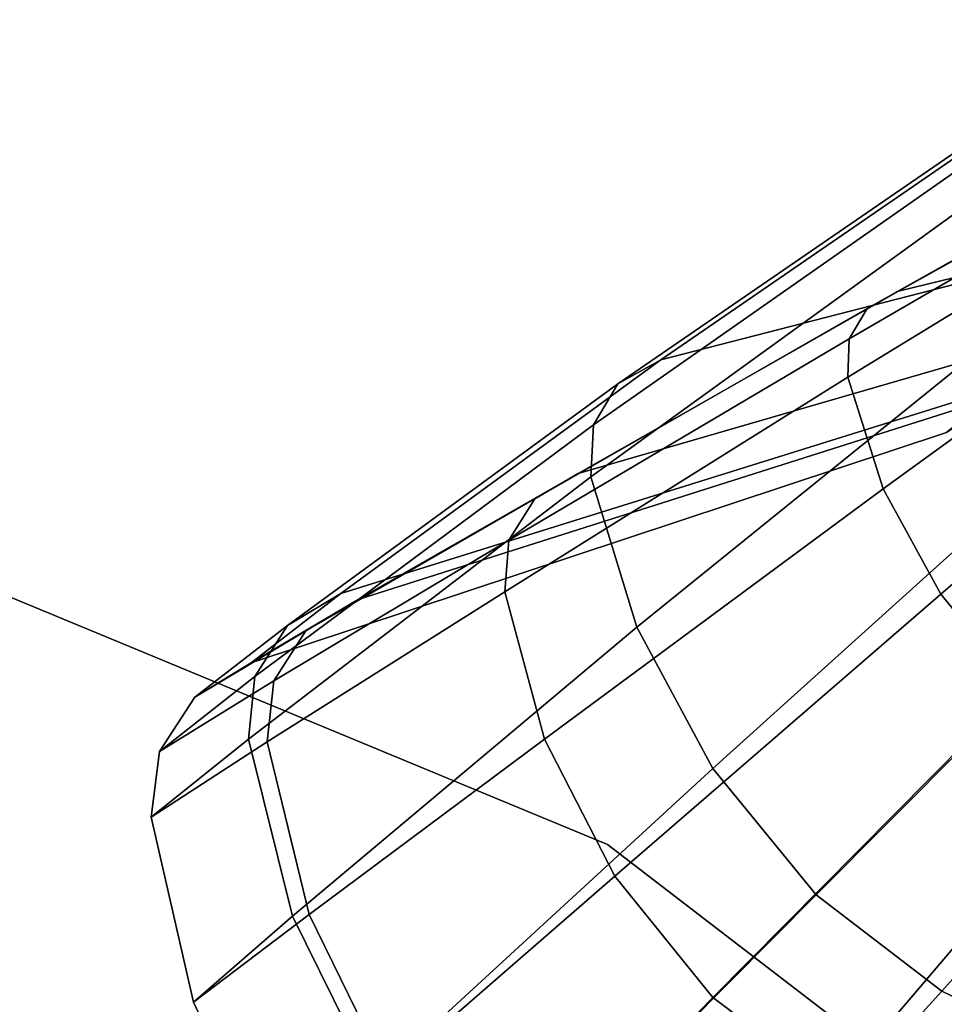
# Model space of a CAD drawing. Header units: millimetres. Extents: x -30782 to 40110, y 35885 to 73818.
# Tile 61 of 166: x -14282 to -14220, y 64569 to 64636. Entities that reach past the tile are written whole.
import ezdxf

# ---------------------------------------------------------------- set-up
doc = ezdxf.new("R2010")
doc.units = ezdxf.units.MM

# ---------------------------------------------------------------- blocks, each defined once
blk = doc.blocks.new('A$C1ED21673')
for points, invisible_edges in [([(2294.549, 511.576, -987.796), (2278.644, 508.742, -1000.562), (2250.919, 493.213, -968.322)], 12), ([(2294.549, 511.576, -987.796), (2250.919, 493.213, -968.322), (2277.871, 499.833, -952.329)], 1), ([(2234.856, 488.581, -735.863), (2265.143, 509.784, -688.871), (2267.189, 510.825, -690.82)], 1), ([(2271.393, 497.979, -755.979), (2234.856, 488.581, -735.863), (2267.189, 510.825, -690.82)], 12), ([(2234.856, 488.581, -735.863), (2231.951, 486.967, -733.883), (2265.143, 509.784, -688.871)], 12), ([(2231.951, 486.967, -733.883), (2264.059, 507.83, -686.953), (2265.143, 509.784, -688.871)], 1), ([(2278.644, 508.742, -1000.562), (2248.783, 492.045, -969.895), (2250.919, 493.213, -968.322)], 1), ([(2278.644, 508.742, -1000.562), (2277.412, 508.131, -1001.818), (2248.783, 492.045, -969.895)], 12), ([(2277.412, 508.131, -1001.818), (2247.577, 490.002, -971.443), (2248.783, 492.045, -969.895)], 1), ([(2277.412, 508.131, -1001.818), (2276.774, 506.955, -1003.054), (2247.577, 490.002, -971.443)], 12), ([(2230.287, 484.185, -731.937), (2264.109, 505.27, -685.368), (2264.059, 507.83, -686.953)], 1), ([(2231.951, 486.967, -733.883), (2230.287, 484.185, -731.937), (2264.059, 507.83, -686.953)], 12), ([(2276.774, 506.955, -1003.054), (2247.49, 487.403, -972.723), (2247.577, 490.002, -971.443)], 1), ([(2276.774, 506.955, -1003.054), (2276.831, 505.398, -1004.075), (2247.49, 487.403, -972.723)], 12), ([(2276.831, 505.398, -1004.075), (2249.869, 479.847, -975.189), (2247.49, 487.403, -972.723)], 1), ([(2276.831, 505.398, -1004.075), (2278.58, 500.76, -1006.044), (2249.869, 479.847, -975.189)], 12), ([(2230.125, 480.671, -730.327), (2266.852, 497.687, -682.313), (2264.109, 505.27, -685.368)], 1), ([(2230.287, 484.185, -731.937), (2230.125, 480.671, -730.327), (2264.109, 505.27, -685.368)], 12), ([(2278.58, 500.76, -1006.044), (2253.761, 472.739, -976.721), (2249.869, 479.847, -975.189)], 1), ([(2278.58, 500.76, -1006.044), (2281.217, 496.327, -1007.267), (2253.761, 472.739, -976.721)], 12), ([(2277.871, 499.833, -952.329), (2250.919, 493.213, -968.322), (2229.256, 480.886, -930.552)], 12), ([(2277.871, 499.833, -952.329), (2229.256, 480.886, -930.552), (2265.739, 491.478, -915.701)], 1), ([(2257.726, 486.672, -799.443), (2234.856, 488.581, -735.863), (2271.393, 497.979, -755.979)], 1), ([(2230.125, 480.671, -730.327), (2233.213, 470.499, -727.225), (2266.852, 497.687, -682.313)], 12), ([(2233.213, 470.499, -727.225), (2271.064, 490.468, -680.415), (2266.852, 497.687, -682.313)], 1), ([(2281.217, 496.327, -1007.267), (2259.02, 466.344, -977.262), (2253.761, 472.739, -976.721)], 1), ([(2250.919, 493.213, -968.322), (2226.324, 479.186, -932.014), (2229.256, 480.886, -930.552)], 1), ([(2250.919, 493.213, -968.322), (2248.783, 492.045, -969.895), (2226.324, 479.186, -932.014)], 12), ([(2248.783, 492.045, -969.895), (2224.579, 476.375, -933.451), (2226.324, 479.186, -932.014)], 1), ([(2248.783, 492.045, -969.895), (2247.577, 490.002, -971.443), (2224.579, 476.375, -933.451)], 12), ([(2265.739, 491.478, -915.701), (2214.387, 472.376, -888.399), (2257.881, 486.193, -878.235)], 1), ([(2265.739, 491.478, -915.701), (2229.256, 480.886, -930.552), (2214.387, 472.376, -888.399)], 12), ([(2247.577, 490.002, -971.443), (2224.295, 472.893, -934.639), (2224.579, 476.375, -933.451)], 1), ([(2247.577, 490.002, -971.443), (2247.49, 487.403, -972.723), (2224.295, 472.893, -934.639)], 12), ([(2233.213, 470.499, -727.225), (2238.354, 460.958, -725.298), (2271.064, 490.468, -680.415)], 12), ([(2238.354, 460.958, -725.298), (2276.59, 483.882, -679.745), (2271.064, 490.468, -680.415)], 1), ([(2257.726, 486.672, -799.443), (2213.213, 472.769, -787.16), (2234.856, 488.581, -735.863)], 12), ([(2213.213, 472.769, -787.16), (2231.951, 486.967, -733.883), (2234.856, 488.581, -735.863)], 1), ([(2247.49, 487.403, -972.723), (2226.991, 462.937, -936.93), (2224.295, 472.893, -934.639)], 1), ([(2247.49, 487.403, -972.723), (2249.869, 479.847, -975.189), (2226.991, 462.937, -936.93)], 12), ([(2209.611, 470.624, -785.951), (2230.287, 484.185, -731.937), (2231.951, 486.967, -733.883)], 1), ([(2213.213, 472.769, -787.16), (2209.611, 470.624, -785.951), (2231.951, 486.967, -733.883)], 12), ([(2254.165, 483.666, -841.624), (2213.213, 472.769, -787.16), (2257.726, 486.672, -799.443)], 1), ([(2257.881, 486.193, -878.235), (2207.167, 468.098, -842.278), (2254.165, 483.666, -841.624)], 1), ([(2257.881, 486.193, -878.235), (2214.387, 472.376, -888.399), (2207.167, 468.098, -842.278)], 12), ([(2209.611, 470.624, -785.951), (2207.415, 467.167, -784.762), (2230.287, 484.185, -731.937)], 12), ([(2207.415, 467.167, -784.762), (2230.125, 480.671, -730.327), (2230.287, 484.185, -731.937)], 1), ([(2254.165, 483.666, -841.624), (2207.167, 468.098, -842.278), (2213.213, 472.769, -787.16)], 12), ([(2238.354, 460.958, -725.298), (2245.355, 452.404, -724.618), (2276.59, 483.882, -679.745)], 12), ([(2245.355, 452.404, -724.618), (2283.107, 478.724, -680.603), (2276.59, 483.882, -679.745)], 1), ([(2206.968, 462.94, -783.779), (2233.213, 470.499, -727.225), (2230.125, 480.671, -730.327)], 1), ([(2207.415, 467.167, -784.762), (2206.968, 462.94, -783.779), (2230.125, 480.671, -730.327)], 12), ([(2229.256, 480.886, -930.552), (2210.862, 470.263, -889.399), (2214.387, 472.376, -888.399)], 1), ([(2229.256, 480.886, -930.552), (2226.324, 479.186, -932.014), (2210.862, 470.263, -889.399)], 12), ([(2249.869, 479.847, -975.189), (2231.74, 453.679, -938.352), (2226.991, 462.937, -936.93)], 1), ([(2249.869, 479.847, -975.189), (2253.761, 472.739, -976.721), (2231.74, 453.679, -938.352)], 12), ([(2226.324, 479.186, -932.014), (2208.7, 466.879, -890.383), (2210.862, 470.263, -889.399)], 1), ([(2226.324, 479.186, -932.014), (2224.579, 476.375, -933.451), (2208.7, 466.879, -890.383)], 12), ([(2245.355, 452.404, -724.618), (2253.847, 445.902, -725.489), (2283.107, 478.724, -680.603)], 12), ([(2253.847, 445.902, -725.489), (2290.18, 474.876, -682.639), (2283.107, 478.724, -680.603)], 1), ([(2224.579, 476.375, -933.451), (2208.24, 462.753, -891.196), (2208.7, 466.879, -890.383)], 1), ([(2224.579, 476.375, -933.451), (2224.295, 472.893, -934.639), (2208.24, 462.753, -891.196)], 12), ([(2253.847, 445.902, -725.489), (2263.22, 441.249, -727.556), (2290.18, 474.876, -682.639)], 12), ([(2187.897, 473.756, -859.86), (2187.897, 473.756, -847.86), (2231.236, 455.805, -847.86)], 12), ([(2231.236, 455.805, -847.86), (2231.236, 455.805, -859.86), (2187.897, 473.756, -859.86)], 12), ([(2268.452, 427.248, -859.86), (2187.897, 473.756, -859.86), (2231.236, 455.805, -859.86)], 1), ([(2268.452, 427.248, -847.86), (2231.236, 455.805, -847.86), (2187.897, 473.756, -847.86)], 12), ([(2207.167, 468.098, -842.278), (2209.611, 470.624, -785.951), (2213.213, 472.769, -787.16)], 1), ([(2224.295, 472.893, -934.639), (2211.071, 451.083, -892.763), (2208.24, 462.753, -891.196)], 1), ([(2224.295, 472.893, -934.639), (2226.991, 462.937, -936.93), (2211.071, 451.083, -892.763)], 12), ([(2253.761, 472.739, -976.721), (2238.364, 445.463, -938.854), (2231.74, 453.679, -938.352)], 1), ([(2253.761, 472.739, -976.721), (2259.02, 466.344, -977.262), (2238.364, 445.463, -938.854)], 12), ([(2214.387, 472.376, -888.399), (2203.342, 465.768, -842.343), (2207.167, 468.098, -842.278)], 1), ([(2214.387, 472.376, -888.399), (2210.862, 470.263, -889.399), (2203.342, 465.768, -842.343)], 12), ([(2210.862, 470.263, -889.399), (2200.961, 462.093, -842.406), (2203.342, 465.768, -842.343)], 1), ([(2210.862, 470.263, -889.399), (2208.7, 466.879, -890.383), (2200.961, 462.093, -842.406)], 12), ([(2203.342, 465.768, -842.343), (2207.415, 467.167, -784.762), (2209.611, 470.624, -785.951)], 1), ([(2207.167, 468.098, -842.278), (2203.342, 465.768, -842.343), (2209.611, 470.624, -785.951)], 12), ([(2206.968, 462.94, -783.779), (2209.943, 450.956, -781.885), (2233.213, 470.499, -727.225)], 12), ([(2209.943, 450.956, -781.885), (2238.354, 460.958, -725.298), (2233.213, 470.499, -727.225)], 1), ([(2208.7, 466.879, -890.383), (2200.399, 457.649, -842.458), (2200.961, 462.093, -842.406)], 1), ([(2208.7, 466.879, -890.383), (2208.24, 462.753, -891.196), (2200.399, 457.649, -842.458)], 12), ([(2200.961, 462.093, -842.406), (2206.968, 462.94, -783.779), (2207.415, 467.167, -784.762)], 1), ([(2203.342, 465.768, -842.343), (2200.961, 462.093, -842.406), (2207.415, 467.167, -784.762)], 12), ([(2259.02, 466.344, -977.262), (2246.536, 439.33, -938.211), (2238.364, 445.463, -938.854)], 1), ([(2259.02, 466.344, -977.262), (2265.364, 461.455, -976.569), (2246.536, 439.33, -938.211)], 12), ([(2200.399, 457.649, -842.458), (2209.943, 450.956, -781.885), (2206.968, 462.94, -783.779)], 1), ([(2200.961, 462.093, -842.406), (2200.399, 457.649, -842.458), (2206.968, 462.94, -783.779)], 12), ([(2208.24, 462.753, -891.196), (2203.253, 445.146, -842.559), (2200.399, 457.649, -842.458)], 1), ([(2208.24, 462.753, -891.196), (2211.071, 451.083, -892.763), (2203.253, 445.146, -842.559)], 12), ([(2226.991, 462.937, -936.93), (2216.354, 440.31, -893.737), (2211.071, 451.083, -892.763)], 1), ([(2226.991, 462.937, -936.93), (2231.74, 453.679, -938.352), (2216.354, 440.31, -893.737)], 12), ([(2265.364, 461.455, -976.569), (2255.645, 435.058, -936.685), (2246.536, 439.33, -938.211)], 1), ([(2209.943, 450.956, -781.885), (2215.425, 439.878, -780.708), (2238.354, 460.958, -725.298)], 12), ([(2215.425, 439.878, -780.708), (2245.355, 452.404, -724.618), (2238.354, 460.958, -725.298)], 1), ([(2200.399, 457.649, -842.458), (2203.253, 445.146, -842.559), (2209.943, 450.956, -781.885)], 12), ([(2268.452, 427.248, -859.86), (2231.236, 455.805, -859.86), (2231.236, 455.805, -847.86)], 12), ([(2268.452, 427.248, -847.86), (2268.452, 427.248, -859.86), (2231.236, 455.805, -847.86)], 2), ([(2231.74, 453.679, -938.352), (2223.891, 430.837, -894.081), (2216.354, 440.31, -893.737)], 1), ([(2231.74, 453.679, -938.352), (2238.364, 445.463, -938.854), (2223.891, 430.837, -894.081)], 12), ([(2215.425, 439.878, -780.708), (2223.21, 430.119, -780.293), (2245.355, 452.404, -724.618)], 12), ([(2223.21, 430.119, -780.293), (2253.847, 445.902, -725.489), (2245.355, 452.404, -724.618)], 1), ([(2211.071, 451.083, -892.763), (2208.758, 433.647, -842.622), (2203.253, 445.146, -842.559)], 1), ([(2203.253, 445.146, -842.559), (2215.425, 439.878, -780.708), (2209.943, 450.956, -781.885)], 1), ([(2211.071, 451.083, -892.763), (2216.354, 440.31, -893.737), (2208.758, 433.647, -842.622)], 12), ([(2223.21, 430.119, -780.293), (2232.932, 422.927, -780.825), (2253.847, 445.902, -725.489)], 12), ([(2238.364, 445.463, -938.854), (2233.33, 423.879, -893.64), (2223.891, 430.837, -894.081)], 1), ([(2232.932, 422.927, -780.825), (2263.22, 441.249, -727.556), (2253.847, 445.902, -725.489)], 1), ([(2238.364, 445.463, -938.854), (2246.536, 439.33, -938.211), (2233.33, 423.879, -893.64)], 12), ([(2203.253, 445.146, -842.559), (2208.758, 433.647, -842.622), (2215.425, 439.878, -780.708)], 12)]:
    blk.add_3dface(points, dxfattribs=dict(invisible_edges=invisible_edges))

msp = doc.modelspace()

# ---------------------------------------------------------------- block references
msp.add_blockref('A$C1ED21673', (-16473.933, 64124.279))

doc.saveas('drawing.dxf')
